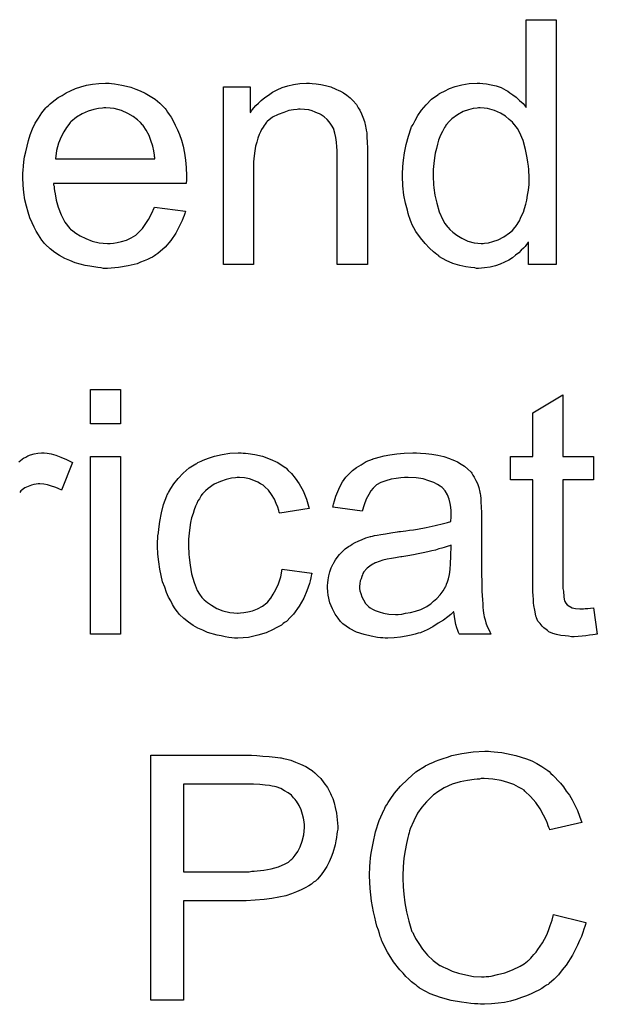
# Model space of a CAD drawing. Extents: x -1.7 to 9, y -2.8 to 5.2.
# Tile 125 of 227: x 6.317 to 6.506, y -0.05 to 0.272. Entities that reach past the tile are written whole.
import ezdxf

# ---------------------------------------------------------------- set-up
doc = ezdxf.new("R2010")
doc.units = 0
doc.layers.add('qfn32-50-23-b_document', color=1, linetype='CONTINUOUS')

msp = doc.modelspace()

# ---------------------------------------------------------------- linework, layer by layer
at = {"layer": 'qfn32-50-23-b_document', "color": 1}
for points in [[(6.49297, 0.191567), (6.48383, 0.191567), (6.48383, 0.198857), (6.483714, 0.198741), (6.483599, 0.19851), (6.483252, 0.198047), (6.482789, 0.197468), (6.48221, 0.19689), (6.481516, 0.196196), (6.480706, 0.195386), (6.479665, 0.194576), (6.478623, 0.193766), (6.477467, 0.192956), (6.476078, 0.192262), (6.474574, 0.191683), (6.47307, 0.191105), (6.471334, 0.190642), (6.469483, 0.190411), (6.467516, 0.190295), (6.466822, 0.190295), (6.466359, 0.190411), (6.464971, 0.190526), (6.463351, 0.190758), (6.461384, 0.19122), (6.459186, 0.191915), (6.456988, 0.19284), (6.454789, 0.194113), (6.454674, 0.194113), (6.454558, 0.194344), (6.453864, 0.194807), (6.452822, 0.195733), (6.45155, 0.19689), (6.450046, 0.198394), (6.448542, 0.200245), (6.447037, 0.202328), (6.445765, 0.204757), (6.445765, 0.204873), (6.445649, 0.205104), (6.445533, 0.205452), (6.445302, 0.205914), (6.44507, 0.206608), (6.444723, 0.207418), (6.444492, 0.208228), (6.444261, 0.20927), (6.443682, 0.211584), (6.443104, 0.214245), (6.442757, 0.217253), (6.442641, 0.220493), (6.442641, 0.220608), (6.442641, 0.22084), (6.442641, 0.221302), (6.442641, 0.221997), (6.442757, 0.222691), (6.442757, 0.223616), (6.442988, 0.225699), (6.443335, 0.228129), (6.443913, 0.23079), (6.444608, 0.233567), (6.445533, 0.236228), (6.445533, 0.236343), (6.445649, 0.236575), (6.44588, 0.236922), (6.446112, 0.237385), (6.446806, 0.238657), (6.447732, 0.240277), (6.448889, 0.242013), (6.450393, 0.243748), (6.452128, 0.245599), (6.454211, 0.247103), (6.454327, 0.247103), (6.454442, 0.247219), (6.454789, 0.247451), (6.455252, 0.247682), (6.456409, 0.248261), (6.458029, 0.24907), (6.45988, 0.249765), (6.462078, 0.250343), (6.464508, 0.250806), (6.467053, 0.250922), (6.467979, 0.250922), (6.468905, 0.250806), (6.470177, 0.25069), (6.471681, 0.250343), (6.473301, 0.249996), (6.474921, 0.249417), (6.476425, 0.248608), (6.476657, 0.248492), (6.477119, 0.248261), (6.477814, 0.247682), (6.478739, 0.247103), (6.479896, 0.246294), (6.480938, 0.245252), (6.482095, 0.244211), (6.483136, 0.242938), (6.483136, 0.271632), (6.49297, 0.271632), (6.49297, 0.191567)], [(6.347535, 0.250806), (6.348461, 0.25069), (6.349618, 0.250459), (6.350891, 0.250227), (6.352395, 0.24988), (6.353783, 0.249533), (6.355403, 0.248955), (6.356907, 0.248376), (6.358527, 0.247566), (6.360147, 0.246641), (6.361766, 0.245599), (6.363271, 0.244327), (6.364659, 0.242938), (6.364775, 0.242823), (6.365006, 0.242591), (6.365353, 0.242128), (6.365816, 0.241434), (6.366395, 0.240624), (6.366973, 0.239699), (6.367667, 0.238542), (6.368361, 0.237153), (6.369056, 0.235649), (6.36975, 0.234029), (6.370328, 0.232178), (6.370907, 0.230211), (6.37137, 0.228013), (6.371717, 0.225699), (6.371948, 0.223269), (6.372064, 0.220608), (6.372064, 0.220493), (6.372064, 0.22003), (6.372064, 0.21922), (6.371948, 0.218063), (6.328561, 0.218063), (6.328561, 0.217947), (6.328561, 0.2176), (6.328676, 0.217137), (6.328676, 0.216443), (6.328792, 0.215633), (6.329023, 0.214708), (6.32937, 0.212625), (6.330065, 0.210311), (6.33099, 0.207766), (6.332263, 0.205452), (6.333883, 0.203369), (6.333998, 0.203369), (6.334114, 0.203137), (6.334808, 0.202559), (6.33585, 0.201749), (6.337238, 0.200939), (6.339089, 0.200014), (6.341172, 0.199204), (6.343486, 0.198625), (6.344759, 0.19851), (6.346147, 0.198394), (6.347073, 0.198394), (6.348114, 0.19851), (6.349387, 0.198741), (6.350775, 0.199088), (6.352395, 0.199551), (6.353899, 0.200245), (6.355403, 0.201171), (6.355519, 0.201286), (6.356097, 0.201749), (6.356791, 0.202443), (6.357601, 0.203369), (6.358527, 0.204642), (6.359568, 0.206261), (6.360609, 0.208113), (6.361535, 0.210311), (6.371717, 0.209038), (6.371717, 0.208923), (6.371601, 0.208691), (6.371485, 0.208228), (6.371254, 0.207534), (6.370907, 0.20684), (6.37056, 0.205914), (6.369634, 0.203947), (6.368477, 0.201749), (6.366857, 0.199435), (6.365006, 0.197237), (6.362692, 0.195154), (6.362576, 0.195154), (6.362345, 0.194923), (6.361998, 0.194691), (6.361535, 0.194344), (6.360841, 0.193997), (6.360147, 0.19365), (6.359221, 0.193187), (6.35818, 0.192725), (6.357023, 0.192262), (6.355866, 0.191799), (6.352973, 0.191105), (6.349734, 0.190526), (6.346147, 0.190295), (6.344874, 0.190295), (6.344064, 0.190411), (6.343023, 0.190526), (6.34175, 0.190758), (6.340362, 0.190989), (6.338858, 0.19122), (6.335618, 0.192146), (6.333883, 0.19284), (6.332263, 0.193534), (6.330528, 0.19446), (6.328908, 0.195501), (6.327404, 0.196658), (6.3259, 0.198047), (6.325784, 0.198162), (6.325552, 0.198394), (6.325205, 0.198857), (6.324743, 0.199551), (6.324164, 0.200361), (6.323586, 0.201286), (6.322891, 0.202443), (6.322197, 0.203716), (6.321503, 0.20522), (6.320809, 0.20684), (6.32023, 0.208691), (6.319652, 0.210658), (6.319189, 0.212741), (6.318842, 0.215055), (6.31861, 0.217484), (6.318495, 0.22003), (6.318495, 0.220145), (6.318495, 0.220724), (6.318495, 0.221418), (6.31861, 0.222459), (6.318726, 0.223732), (6.318842, 0.22512), (6.319073, 0.22674), (6.31942, 0.22836), (6.320346, 0.232062), (6.320924, 0.233914), (6.321619, 0.235881), (6.322544, 0.237732), (6.323586, 0.239467), (6.324743, 0.241203), (6.326015, 0.242823), (6.326131, 0.242938), (6.326362, 0.24317), (6.326825, 0.243517), (6.327404, 0.244095), (6.328098, 0.244674), (6.329023, 0.245368), (6.330065, 0.246178), (6.331337, 0.246872), (6.33261, 0.247682), (6.334114, 0.248376), (6.335734, 0.24907), (6.33747, 0.249649), (6.339321, 0.250227), (6.341288, 0.250575), (6.34337, 0.250806), (6.345569, 0.250922), (6.346725, 0.250922), (6.347535, 0.250806)], [(6.413137, 0.250806), (6.41441, 0.25069), (6.415914, 0.250459), (6.417534, 0.250112), (6.419269, 0.249649), (6.420889, 0.248955), (6.421121, 0.248839), (6.421583, 0.248608), (6.422393, 0.248261), (6.423319, 0.247682), (6.424476, 0.246988), (6.425517, 0.246062), (6.426559, 0.245137), (6.427484, 0.24398), (6.4276, 0.243864), (6.427831, 0.243401), (6.428178, 0.242823), (6.428757, 0.242013), (6.42922, 0.240856), (6.429682, 0.239699), (6.430261, 0.23831), (6.430608, 0.236806), (6.430608, 0.23669), (6.430724, 0.236228), (6.430839, 0.235534), (6.430955, 0.234608), (6.430955, 0.23322), (6.431071, 0.2316), (6.431186, 0.229633), (6.431186, 0.227203), (6.431186, 0.191567), (6.421352, 0.191567), (6.421352, 0.22674), (6.421352, 0.226856), (6.421352, 0.226972), (6.421352, 0.227782), (6.421352, 0.228823), (6.421236, 0.230096), (6.421121, 0.2316), (6.420889, 0.233104), (6.420542, 0.234492), (6.420195, 0.235765), (6.420195, 0.235881), (6.419964, 0.236228), (6.419617, 0.236806), (6.419269, 0.2375), (6.418691, 0.238195), (6.417997, 0.239005), (6.417071, 0.239814), (6.41603, 0.240509), (6.415914, 0.240624), (6.415567, 0.240856), (6.414873, 0.241087), (6.414063, 0.241434), (6.413137, 0.241781), (6.41198, 0.242128), (6.410592, 0.242244), (6.409203, 0.24236), (6.408625, 0.24236), (6.408162, 0.242244), (6.407005, 0.242128), (6.405501, 0.241897), (6.403881, 0.241319), (6.40203, 0.240624), (6.400179, 0.239699), (6.398443, 0.23831), (6.398212, 0.238079), (6.397749, 0.2375), (6.397402, 0.237038), (6.397055, 0.236459), (6.396592, 0.235765), (6.396245, 0.234955), (6.395782, 0.234029), (6.395319, 0.232872), (6.394972, 0.2316), (6.394625, 0.230211), (6.394394, 0.228707), (6.394163, 0.227087), (6.393931, 0.22512), (6.393931, 0.223154), (6.393931, 0.191567), (6.384097, 0.191567), (6.384097, 0.249649), (6.39289, 0.249649), (6.39289, 0.241319), (6.393006, 0.241434), (6.393237, 0.241781), (6.393584, 0.242244), (6.394047, 0.242823), (6.394741, 0.243517), (6.395551, 0.244327), (6.396476, 0.245252), (6.397633, 0.246178), (6.398791, 0.246988), (6.400179, 0.247913), (6.401683, 0.248723), (6.403303, 0.249417), (6.405154, 0.249996), (6.407005, 0.250459), (6.409088, 0.250806), (6.411286, 0.250922), (6.412212, 0.250922), (6.413137, 0.250806)], [(6.345684, 0.242823), (6.34499, 0.242823), (6.344527, 0.242707), (6.343255, 0.242591), (6.34175, 0.242244), (6.339899, 0.241666), (6.337932, 0.240856), (6.336081, 0.239699), (6.33423, 0.238195), (6.333998, 0.237963), (6.333536, 0.237385), (6.332726, 0.236343), (6.331916, 0.234955), (6.33099, 0.233335), (6.33018, 0.231253), (6.329486, 0.228823), (6.329139, 0.226162), (6.361651, 0.226162), (6.361651, 0.226278), (6.361651, 0.226509), (6.361535, 0.226856), (6.361535, 0.227319), (6.361304, 0.228707), (6.360957, 0.230211), (6.360378, 0.232062), (6.3598, 0.233798), (6.358874, 0.235534), (6.357833, 0.237038), (6.357833, 0.237153), (6.357601, 0.237269), (6.357023, 0.237963), (6.355981, 0.238889), (6.354593, 0.23993), (6.352858, 0.240971), (6.350775, 0.241897), (6.348345, 0.242591), (6.347073, 0.242707), (6.345684, 0.242823)], [(6.468095, 0.242823), (6.467516, 0.242823), (6.467053, 0.242707), (6.465781, 0.242591), (6.464277, 0.242128), (6.462541, 0.24155), (6.46069, 0.240509), (6.458839, 0.239236), (6.457913, 0.23831), (6.457103, 0.237385), (6.457103, 0.237269), (6.456872, 0.237153), (6.456756, 0.236806), (6.456409, 0.236343), (6.456062, 0.235765), (6.455715, 0.235071), (6.455368, 0.234261), (6.454905, 0.233335), (6.454442, 0.232178), (6.454095, 0.230905), (6.453748, 0.229517), (6.453401, 0.228013), (6.453169, 0.226393), (6.452938, 0.224542), (6.452707, 0.222575), (6.452707, 0.220493), (6.452707, 0.220377), (6.452707, 0.22003), (6.452707, 0.219451), (6.452822, 0.218641), (6.452822, 0.217716), (6.452938, 0.216674), (6.453285, 0.214245), (6.453864, 0.211584), (6.454674, 0.208807), (6.455831, 0.206146), (6.456525, 0.204989), (6.457335, 0.203832), (6.45745, 0.203832), (6.457566, 0.2036), (6.458145, 0.203022), (6.459186, 0.202096), (6.460459, 0.201171), (6.462078, 0.200129), (6.464045, 0.199204), (6.466128, 0.198625), (6.467285, 0.19851), (6.468442, 0.198394), (6.46902, 0.198394), (6.469483, 0.19851), (6.470756, 0.198625), (6.47226, 0.199088), (6.473995, 0.199667), (6.475847, 0.200592), (6.477698, 0.201865), (6.478623, 0.202675), (6.479433, 0.2036), (6.479433, 0.203716), (6.479665, 0.203832), (6.479896, 0.204179), (6.480128, 0.204642), (6.480475, 0.20522), (6.480938, 0.205799), (6.481285, 0.206724), (6.481747, 0.20765), (6.48221, 0.208691), (6.482557, 0.209848), (6.48302, 0.211237), (6.483367, 0.212625), (6.483599, 0.214245), (6.48383, 0.215864), (6.484061, 0.217716), (6.484061, 0.219683), (6.484061, 0.219798), (6.484061, 0.220261), (6.484061, 0.22084), (6.483946, 0.221649), (6.483946, 0.222575), (6.48383, 0.223732), (6.483714, 0.225005), (6.483483, 0.226393), (6.482904, 0.22917), (6.482095, 0.232062), (6.480938, 0.234839), (6.480243, 0.235996), (6.479433, 0.237153), (6.479433, 0.237269), (6.479202, 0.237385), (6.478623, 0.238079), (6.477582, 0.239005), (6.47631, 0.240046), (6.47469, 0.241087), (6.472723, 0.241897), (6.470525, 0.242591), (6.469368, 0.242707), (6.468095, 0.242823)], [(6.350428, 0.139456), (6.340593, 0.139456), (6.340593, 0.150679), (6.350428, 0.150679), (6.350428, 0.139456)], [(6.495169, 0.128696), (6.505119, 0.128696), (6.505119, 0.12106), (6.495169, 0.12106), (6.495169, 0.086928), (6.495169, 0.086697), (6.495169, 0.086234), (6.495169, 0.08554), (6.495284, 0.08473), (6.4954, 0.082879), (6.495516, 0.082069), (6.495631, 0.08149), (6.495747, 0.081259), (6.496094, 0.080796), (6.496557, 0.080218), (6.497367, 0.079639), (6.497598, 0.079524), (6.498177, 0.079292), (6.499218, 0.079061), (6.500722, 0.078945), (6.501879, 0.078945), (6.502458, 0.079061), (6.503268, 0.079061), (6.504193, 0.079177), (6.505119, 0.079292), (6.506391, 0.070615), (6.50616, 0.070615), (6.505697, 0.070499), (6.504887, 0.070383), (6.503846, 0.070268), (6.502689, 0.070036), (6.501416, 0.069921), (6.498871, 0.069805), (6.497945, 0.069805), (6.49702, 0.069921), (6.495863, 0.070036), (6.494474, 0.070152), (6.493086, 0.070499), (6.491813, 0.070846), (6.490541, 0.071425), (6.490425, 0.07154), (6.490078, 0.071772), (6.489615, 0.072119), (6.488921, 0.072697), (6.488342, 0.073276), (6.487648, 0.074086), (6.486954, 0.074896), (6.486491, 0.075937), (6.486491, 0.076053), (6.48626, 0.076515), (6.486144, 0.077325), (6.485913, 0.078482), (6.485681, 0.079986), (6.485565, 0.080912), (6.485565, 0.081953), (6.48545, 0.083226), (6.485334, 0.084499), (6.485334, 0.085887), (6.485334, 0.087507), (6.485334, 0.12106), (6.478045, 0.12106), (6.478045, 0.128696), (6.485334, 0.128696), (6.485334, 0.143043), (6.495169, 0.148944), (6.495169, 0.128696)], [(6.317222, 0.126961), (6.318263, 0.127886), (6.318379, 0.128002), (6.318726, 0.128233), (6.31942, 0.12858), (6.320114, 0.128928), (6.32104, 0.129275), (6.322197, 0.129622), (6.323354, 0.129853), (6.324627, 0.129969), (6.325437, 0.129969), (6.326478, 0.129853)], [(6.326478, 0.129853), (6.327751, 0.129622), (6.329255, 0.129159), (6.330875, 0.12858), (6.332726, 0.12777), (6.334693, 0.126729), (6.331106, 0.117705), (6.33099, 0.11782), (6.330528, 0.118052), (6.329833, 0.118399), (6.328908, 0.118746), (6.327866, 0.119093), (6.326594, 0.11944), (6.325321, 0.119671), (6.324048, 0.119787), (6.32347, 0.119787), (6.322891, 0.119671), (6.322081, 0.119556), (6.321271, 0.119324), (6.32023, 0.118977), (6.319189, 0.118514), (6.318263, 0.11782), (6.318148, 0.117705), (6.317801, 0.117473), (6.317453, 0.11701)], [(6.390576, 0.129853), (6.39127, 0.129853), (6.392196, 0.129737), (6.394394, 0.12939), (6.396824, 0.128812), (6.399369, 0.127886), (6.401914, 0.126729), (6.404344, 0.125109), (6.40446, 0.125109), (6.404575, 0.124878), (6.40527, 0.124184), (6.406311, 0.123142), (6.407584, 0.121638), (6.408856, 0.119787), (6.410129, 0.117473), (6.411286, 0.114812), (6.412096, 0.111688), (6.402493, 0.110184), (6.402493, 0.1103), (6.402377, 0.110415), (6.402261, 0.11111), (6.401914, 0.112151), (6.401336, 0.113424), (6.400757, 0.114812), (6.399832, 0.116316), (6.398791, 0.117705), (6.397633, 0.118862), (6.397518, 0.118977), (6.397055, 0.119324), (6.396245, 0.119787), (6.395319, 0.120366), (6.394047, 0.120944), (6.392658, 0.121407), (6.391039, 0.121754), (6.389303, 0.12187), (6.388609, 0.12187), (6.38803, 0.121754), (6.386758, 0.121638), (6.385022, 0.121176), (6.383171, 0.120597), (6.381088, 0.119671), (6.379122, 0.118283), (6.378196, 0.117473), (6.37727, 0.116548), (6.37727, 0.116432), (6.377039, 0.116316), (6.376807, 0.115969), (6.376576, 0.115506), (6.376229, 0.114928), (6.375766, 0.114234), (6.375419, 0.113424), (6.374956, 0.112498), (6.374493, 0.111341), (6.374146, 0.110068), (6.373684, 0.10868), (6.373337, 0.107176), (6.373105, 0.105556), (6.372874, 0.103705), (6.372642, 0.101738), (6.372642, 0.099655), (6.372642, 0.09954), (6.372642, 0.099193), (6.372642, 0.098498), (6.372758, 0.097804), (6.372758, 0.096763), (6.372874, 0.095722), (6.373221, 0.093176), (6.373684, 0.090399), (6.374493, 0.087507), (6.375535, 0.084962), (6.376229, 0.083689), (6.377039, 0.082647), (6.37727, 0.082416), (6.377849, 0.081838), (6.37889, 0.081028), (6.380163, 0.080102), (6.381898, 0.079061), (6.383865, 0.078251), (6.386179, 0.077672), (6.387452, 0.077557), (6.388725, 0.077441), (6.388956, 0.077441), (6.38965, 0.077557), (6.390807, 0.077672), (6.39208, 0.077904), (6.393584, 0.078251), (6.395204, 0.078945), (6.396824, 0.079755), (6.398328, 0.080912), (6.398559, 0.081028), (6.398906, 0.081606), (6.3996, 0.082416), (6.40041, 0.083689), (6.40122, 0.085193), (6.402146, 0.087044), (6.40284, 0.089358), (6.403303, 0.091903), (6.413022, 0.090631), (6.413022, 0.090515), (6.412906, 0.090168), (6.41279, 0.089705), (6.412675, 0.089011), (6.412443, 0.088085), (6.412212, 0.08716), (6.411402, 0.084846), (6.41036, 0.082416), (6.408856, 0.079755), (6.407005, 0.07721), (6.405964, 0.076053), (6.404807, 0.074896), (6.404691, 0.07478), (6.40446, 0.074664), (6.404113, 0.074433), (6.40365, 0.074086), (6.403071, 0.073623), (6.402261, 0.07316), (6.401336, 0.072697), (6.40041, 0.072119), (6.398096, 0.071078), (6.395319, 0.070268), (6.392311, 0.069573), (6.390576, 0.069458), (6.38884, 0.069342), (6.387683, 0.069342), (6.386873, 0.069458), (6.385832, 0.069573), (6.384675, 0.069805), (6.383402, 0.070036), (6.382014, 0.070268), (6.37889, 0.071193), (6.377386, 0.071887), (6.375766, 0.072582), (6.374146, 0.073507), (6.372642, 0.074549), (6.371138, 0.075706), (6.36975, 0.077094), (6.369634, 0.07721), (6.369403, 0.077441), (6.369056, 0.077904), (6.368593, 0.078482), (6.36813, 0.079292), (6.367436, 0.080334), (6.366857, 0.08149), (6.366163, 0.082763), (6.365469, 0.084267), (6.36489, 0.086003), (6.364196, 0.087738), (6.363733, 0.089821), (6.363271, 0.091903), (6.362923, 0.094333), (6.362692, 0.096763), (6.362576, 0.099424), (6.362576, 0.09954), (6.362576, 0.099887), (6.362576, 0.10035), (6.362576, 0.101044), (6.362692, 0.101854), (6.362692, 0.102779), (6.362808, 0.103821), (6.362923, 0.104978), (6.363271, 0.107523), (6.363849, 0.1103), (6.364543, 0.113077), (6.365585, 0.115853), (6.365585, 0.115969), (6.3657, 0.116201), (6.365932, 0.116548), (6.366163, 0.11701), (6.366857, 0.118283), (6.367899, 0.119787), (6.369287, 0.121523), (6.370907, 0.123258), (6.372874, 0.124994), (6.375072, 0.126382), (6.375188, 0.126382), (6.375419, 0.126498), (6.375766, 0.126729), (6.376229, 0.126961), (6.376807, 0.127192), (6.377502, 0.127539), (6.379237, 0.128233), (6.381204, 0.128812), (6.383634, 0.12939), (6.386179, 0.129853), (6.388956, 0.129969), (6.389882, 0.129969), (6.390576, 0.129853)], [(6.448542, 0.129853), (6.450277, 0.129737), (6.452244, 0.129506), (6.454211, 0.129159), (6.456178, 0.128696), (6.458029, 0.128118), (6.45826, 0.128002), (6.458839, 0.12777), (6.459649, 0.127423), (6.46069, 0.126961), (6.461847, 0.126266), (6.463004, 0.125572), (6.464045, 0.124647), (6.464971, 0.123721), (6.465087, 0.123605), (6.465318, 0.123258), (6.465665, 0.12268), (6.466128, 0.121986), (6.466706, 0.120944), (6.467169, 0.119903), (6.467632, 0.11863), (6.467979, 0.117126), (6.467979, 0.11701), (6.468095, 0.116663), (6.468211, 0.115969), (6.468326, 0.115043), (6.468326, 0.113771), (6.468442, 0.112267), (6.468558, 0.1103), (6.468558, 0.108102), (6.468558, 0.094912), (6.468558, 0.094796), (6.468558, 0.094333), (6.468558, 0.093639), (6.468558, 0.092713), (6.468558, 0.091672), (6.468558, 0.090399), (6.468673, 0.087623), (6.468673, 0.08473), (6.468789, 0.081838), (6.468905, 0.080565), (6.468905, 0.079408), (6.46902, 0.078367), (6.469136, 0.077557), (6.469136, 0.077441), (6.469252, 0.076978), (6.469368, 0.076284), (6.469715, 0.075358), (6.469946, 0.074317), (6.470409, 0.07316), (6.470987, 0.071887), (6.471566, 0.070615), (6.461269, 0.070615), (6.461153, 0.07073), (6.461037, 0.071193), (6.460806, 0.071772), (6.460459, 0.072697), (6.460111, 0.073739), (6.45988, 0.075011), (6.459649, 0.0764), (6.459417, 0.077904), (6.459302, 0.077904), (6.459186, 0.077672), (6.458492, 0.077094), (6.45745, 0.076284), (6.456062, 0.075243), (6.454327, 0.074201), (6.452591, 0.073044), (6.45074, 0.072003), (6.448773, 0.071193), (6.448542, 0.071078), (6.447847, 0.070962), (6.446806, 0.070615), (6.445533, 0.070268), (6.443913, 0.069921), (6.442062, 0.069689), (6.43998, 0.069458), (6.437897, 0.069342), (6.436971, 0.069342), (6.436277, 0.069458), (6.435467, 0.069458), (6.434542, 0.069573), (6.432459, 0.069921), (6.430145, 0.070499), (6.4276, 0.071309), (6.425286, 0.072466), (6.423203, 0.07397), (6.422972, 0.074201), (6.422393, 0.07478), (6.421583, 0.075821), (6.420658, 0.07721), (6.419732, 0.078945), (6.418922, 0.080912), (6.418344, 0.083342), (6.418228, 0.084499), (6.418112, 0.085887), (6.418112, 0.086118), (6.418112, 0.086581), (6.418228, 0.087391), (6.418344, 0.088433), (6.418575, 0.089705), (6.418922, 0.090978), (6.419385, 0.092366), (6.419964, 0.093639), (6.420079, 0.093755), (6.420311, 0.094218), (6.420774, 0.094912), (6.421352, 0.095722), (6.422046, 0.096647), (6.422972, 0.097573), (6.423897, 0.098498), (6.425054, 0.099308), (6.42517, 0.099424), (6.425633, 0.099655), (6.426211, 0.100118), (6.427137, 0.100581), (6.428178, 0.101044), (6.429451, 0.101622), (6.430724, 0.102085), (6.432228, 0.102548), (6.432343, 0.102548), (6.432806, 0.102664), (6.433501, 0.102895), (6.434426, 0.103011), (6.435583, 0.103242), (6.437087, 0.103474), (6.438823, 0.103821), (6.440905, 0.104052), (6.441021, 0.104052), (6.441484, 0.104168), (6.442062, 0.104168), (6.442872, 0.104283), (6.443798, 0.104399), (6.444955, 0.10463), (6.446227, 0.104746), (6.447616, 0.104978), (6.450393, 0.105556), (6.453401, 0.106135), (6.456062, 0.106829), (6.457335, 0.107176), (6.458492, 0.107523), (6.458492, 0.107639), (6.458492, 0.10787), (6.458607, 0.108564), (6.458607, 0.109374), (6.458607, 0.109837), (6.458607, 0.110068), (6.458607, 0.110184), (6.458607, 0.1103), (6.458607, 0.110994), (6.458492, 0.112151), (6.45826, 0.113424), (6.457913, 0.114812), (6.457335, 0.116201), (6.456641, 0.117473), (6.455715, 0.118514), (6.455599, 0.11863), (6.455021, 0.119093), (6.454095, 0.119556), (6.452938, 0.12025), (6.451318, 0.120829), (6.449467, 0.121407), (6.447153, 0.121754), (6.444492, 0.12187), (6.443335, 0.12187), (6.442178, 0.121754), (6.440558, 0.121523), (6.438938, 0.121291), (6.437203, 0.120829), (6.435583, 0.12025), (6.434195, 0.11944), (6.434079, 0.119324), (6.433616, 0.118977), (6.433038, 0.118399), (6.432343, 0.117473), (6.431649, 0.116316), (6.430839, 0.114812), (6.430145, 0.112961), (6.429451, 0.110878), (6.419848, 0.112151), (6.419848, 0.112267), (6.419964, 0.112382), (6.419964, 0.11273), (6.420079, 0.113192), (6.420426, 0.114234), (6.420889, 0.115738), (6.421468, 0.117242), (6.422162, 0.118862), (6.423087, 0.120481), (6.424129, 0.121986), (6.424244, 0.122101), (6.424707, 0.122564), (6.425401, 0.123258), (6.426327, 0.124184), (6.4276, 0.125109), (6.429104, 0.126035), (6.430839, 0.127076), (6.432806, 0.127886), (6.432922, 0.127886), (6.433038, 0.128002), (6.433385, 0.128118), (6.433848, 0.128233), (6.435005, 0.12858), (6.436624, 0.128928), (6.438476, 0.129275), (6.44079, 0.129622), (6.443219, 0.129853), (6.445996, 0.129969), (6.447269, 0.129969), (6.448542, 0.129853)], [(6.350428, 0.070615), (6.340593, 0.070615), (6.340593, 0.128696), (6.350428, 0.128696), (6.350428, 0.070615)], [(6.458607, 0.099771), (6.458492, 0.099771), (6.458376, 0.099655), (6.458029, 0.09954), (6.457566, 0.099424), (6.456988, 0.099193), (6.456293, 0.098961), (6.455484, 0.09873), (6.454558, 0.098498), (6.453517, 0.098151), (6.452244, 0.09792), (6.450971, 0.097573), (6.449467, 0.097226), (6.447847, 0.096879), (6.446227, 0.096531), (6.444376, 0.0963), (6.442409, 0.095953), (6.442178, 0.095953), (6.441484, 0.095837), (6.440327, 0.095606), (6.439054, 0.095374), (6.437666, 0.095143), (6.436277, 0.094796), (6.435005, 0.094449), (6.433848, 0.093986), (6.433732, 0.093986), (6.433385, 0.093755), (6.432922, 0.093523), (6.432459, 0.093176), (6.431071, 0.092251), (6.429914, 0.090862), (6.429914, 0.090746), (6.429682, 0.090515), (6.429567, 0.090052), (6.429335, 0.089474), (6.429104, 0.08878), (6.428873, 0.088085), (6.428757, 0.08716), (6.428641, 0.086234), (6.428641, 0.086118), (6.428641, 0.08554), (6.428757, 0.084846), (6.428988, 0.08392), (6.429335, 0.082879), (6.429914, 0.081838), (6.430608, 0.080681), (6.431534, 0.079639), (6.431649, 0.079524), (6.432112, 0.079292), (6.432806, 0.078829), (6.433732, 0.078367), (6.435005, 0.077904), (6.436509, 0.077441), (6.438244, 0.07721), (6.440327, 0.077094), (6.441252, 0.077094), (6.442409, 0.07721), (6.443682, 0.077441), (6.445302, 0.077672), (6.446922, 0.078135), (6.448657, 0.078714), (6.450393, 0.079524), (6.450624, 0.079639), (6.451087, 0.079986), (6.451897, 0.080565), (6.452822, 0.081375), (6.453864, 0.0823), (6.455021, 0.083457), (6.455946, 0.084846), (6.456872, 0.08635), (6.456988, 0.086466), (6.457103, 0.086928), (6.457335, 0.087738), (6.457682, 0.08878), (6.458029, 0.090168), (6.45826, 0.091788), (6.458376, 0.093755), (6.458492, 0.096069), (6.458607, 0.099771)], [(6.471566, 0.032272), (6.472607, 0.032156), (6.47388, 0.03204), (6.475153, 0.031925), (6.476657, 0.031578), (6.47978, 0.030883), (6.483252, 0.029842), (6.484987, 0.029148), (6.486607, 0.028338), (6.488227, 0.027297), (6.489846, 0.026255), (6.489962, 0.02614), (6.490194, 0.026024), (6.490656, 0.025677), (6.491235, 0.025098), (6.491813, 0.02452), (6.492623, 0.02371), (6.493433, 0.022784), (6.494359, 0.021859), (6.495284, 0.020702), (6.49621, 0.019313), (6.497251, 0.017925), (6.498177, 0.016421), (6.498987, 0.014685), (6.499912, 0.01295), (6.500606, 0.011099), (6.501301, 0.009016), (6.490888, 0.006586), (6.490888, 0.006702), (6.490772, 0.006933), (6.490541, 0.007396), (6.490309, 0.007975), (6.490078, 0.008669), (6.489731, 0.009594), (6.488805, 0.011446), (6.487648, 0.013528), (6.48626, 0.015611), (6.484524, 0.017578), (6.482673, 0.019313), (6.482442, 0.019545), (6.481747, 0.020008), (6.48059, 0.020586), (6.479086, 0.021396), (6.477119, 0.02209), (6.474921, 0.022784), (6.47226, 0.023247), (6.469368, 0.023363), (6.468442, 0.023363), (6.467863, 0.023247), (6.467053, 0.023247), (6.466128, 0.023131), (6.46393, 0.022784), (6.4615, 0.022322), (6.458954, 0.021512), (6.456293, 0.020355), (6.453864, 0.018851), (6.453748, 0.018851), (6.453632, 0.018619), (6.452822, 0.018041), (6.451781, 0.017115), (6.450508, 0.015727), (6.449004, 0.013991), (6.447616, 0.012024), (6.446343, 0.009594), (6.445186, 0.006933), (6.445186, 0.006818), (6.44507, 0.006586), (6.444955, 0.006239), (6.444839, 0.005661), (6.444608, 0.004966), (6.444376, 0.004157), (6.444029, 0.00219), (6.443566, -0.000124), (6.443104, -0.00267), (6.442872, -0.005447), (6.442757, -0.008455), (6.442757, -0.00857), (6.442757, -0.008918), (6.442757, -0.009496), (6.442757, -0.01019), (6.442872, -0.011), (6.442872, -0.012041), (6.442988, -0.013198), (6.443104, -0.014471), (6.443451, -0.017248), (6.444029, -0.020256), (6.444723, -0.023264), (6.445649, -0.026273), (6.445649, -0.026388), (6.445765, -0.02662), (6.445996, -0.026967), (6.446227, -0.027545), (6.446922, -0.028934), (6.447963, -0.030553), (6.449236, -0.032405), (6.450855, -0.034371), (6.452707, -0.036107), (6.454905, -0.037727), (6.455021, -0.037727), (6.455252, -0.037843), (6.455599, -0.038074), (6.456062, -0.038305), (6.456641, -0.038537), (6.457335, -0.038884), (6.458954, -0.039578), (6.461037, -0.040272), (6.463351, -0.040851), (6.465896, -0.041313), (6.468558, -0.041429), (6.469368, -0.041429), (6.470062, -0.041313), (6.470872, -0.041313), (6.471681, -0.041198), (6.473764, -0.040735), (6.476194, -0.040157), (6.478623, -0.039231), (6.481169, -0.037958), (6.482442, -0.037264), (6.483599, -0.036338), (6.483714, -0.036223), (6.48383, -0.036107), (6.484177, -0.03576), (6.48464, -0.035413), (6.485103, -0.034834), (6.485681, -0.03414), (6.486375, -0.033446), (6.486954, -0.03252), (6.487648, -0.031479), (6.488458, -0.030322), (6.489152, -0.029165), (6.489846, -0.027777), (6.490425, -0.026273), (6.491003, -0.024653), (6.491582, -0.022917), (6.492045, -0.021066), (6.502689, -0.023727), (6.502689, -0.023843), (6.502573, -0.024306), (6.502342, -0.025), (6.501995, -0.025925), (6.501648, -0.026967), (6.501185, -0.028239), (6.500606, -0.029628), (6.499912, -0.031132), (6.498292, -0.034371), (6.49621, -0.037611), (6.494937, -0.039231), (6.493664, -0.040851), (6.492276, -0.042239), (6.490656, -0.043627), (6.490541, -0.043743), (6.490309, -0.043975), (6.489731, -0.044206), (6.489152, -0.044669), (6.488227, -0.045247), (6.487301, -0.045826), (6.486028, -0.046404), (6.484756, -0.046983), (6.483252, -0.047677), (6.481632, -0.048255), (6.479896, -0.048834), (6.478045, -0.049413), (6.476078, -0.049875), (6.473995, -0.050107), (6.471797, -0.050338), (6.469483, -0.050454), (6.468211, -0.050454), (6.467285, -0.050338), (6.466244, -0.050338), (6.464971, -0.050222), (6.463583, -0.049991), (6.461963, -0.04976), (6.458607, -0.049181), (6.455136, -0.048255), (6.451665, -0.046983), (6.450046, -0.046173), (6.448426, -0.045247), (6.44831, -0.045132), (6.448079, -0.045016), (6.447616, -0.044669), (6.447153, -0.044206), (6.446459, -0.043743), (6.445649, -0.043049), (6.444723, -0.042239), (6.443798, -0.041313), (6.442872, -0.040272), (6.441831, -0.039231), (6.439748, -0.03657), (6.437781, -0.033446), (6.436046, -0.029975), (6.436046, -0.029859), (6.435815, -0.029512), (6.435699, -0.028934), (6.435352, -0.028239), (6.43512, -0.027314), (6.434773, -0.026157), (6.43431, -0.024884), (6.433963, -0.023496), (6.433616, -0.021992), (6.433153, -0.020256), (6.432575, -0.016669), (6.432112, -0.01262), (6.431881, -0.008455), (6.431881, -0.008339), (6.431881, -0.007876), (6.431881, -0.007182), (6.431996, -0.006372), (6.431996, -0.005215), (6.432112, -0.004058), (6.432228, -0.002554), (6.432459, -0.00105), (6.433038, 0.002305), (6.433848, 0.006008), (6.435005, 0.00971), (6.436624, 0.013297), (6.43674, 0.013413), (6.436856, 0.01376), (6.437087, 0.014223), (6.43755, 0.014801), (6.438013, 0.015611), (6.438591, 0.016537), (6.440095, 0.018619), (6.442062, 0.020933), (6.444376, 0.023247), (6.447037, 0.025561), (6.450161, 0.027528), (6.450277, 0.027644), (6.450624, 0.027759), (6.451087, 0.027991), (6.451665, 0.028338), (6.452591, 0.028685), (6.453517, 0.029032), (6.454674, 0.029495), (6.455946, 0.029958), (6.457335, 0.030421), (6.458839, 0.030883), (6.462078, 0.031578), (6.465781, 0.032156), (6.469599, 0.032387), (6.470756, 0.032387), (6.471566, 0.032272)], [(6.394972, 0.030883), (6.396939, 0.030768), (6.399022, 0.030652), (6.400989, 0.030421), (6.402724, 0.030189), (6.402956, 0.030189), (6.403766, 0.029958), (6.404807, 0.029726), (6.406195, 0.029379), (6.407699, 0.028801), (6.409319, 0.028107), (6.411055, 0.027297), (6.412559, 0.026371), (6.41279, 0.026255), (6.413253, 0.025908), (6.413947, 0.025214), (6.414873, 0.024404), (6.415914, 0.023363), (6.416955, 0.021974), (6.418112, 0.02047), (6.419038, 0.018735), (6.419154, 0.018503), (6.419385, 0.017925), (6.419848, 0.016884), (6.420311, 0.015495), (6.420658, 0.013875), (6.421121, 0.012024), (6.421352, 0.009942), (6.421468, 0.007743), (6.421468, 0.007628), (6.421468, 0.00728), (6.421468, 0.006818), (6.421352, 0.006008), (6.421236, 0.005198), (6.421121, 0.004157), (6.420889, 0.003), (6.420658, 0.001727), (6.419848, -0.000934), (6.419385, -0.002323), (6.418691, -0.003827), (6.417881, -0.005331), (6.417071, -0.006719), (6.41603, -0.008108), (6.414873, -0.009496), (6.414757, -0.009612), (6.414526, -0.009843), (6.414179, -0.01019), (6.4136, -0.010537), (6.412906, -0.011116), (6.41198, -0.011694), (6.410823, -0.012389), (6.409551, -0.012967), (6.408047, -0.013661), (6.406311, -0.014355), (6.40446, -0.014934), (6.402261, -0.015397), (6.399948, -0.01586), (6.397402, -0.016207), (6.39451, -0.016438), (6.391501, -0.016554), (6.371023, -0.016554), (6.371023, -0.049065), (6.360378, -0.049065), (6.360378, 0.030999), (6.393237, 0.030999), (6.394972, 0.030883)], [(6.393931, 0.021512), (6.371023, 0.021512), (6.371023, -0.007066), (6.392543, -0.007066), (6.393353, -0.006951), (6.394163, -0.006951), (6.395088, -0.006835), (6.397286, -0.006604), (6.399716, -0.006141), (6.402146, -0.005447), (6.404344, -0.004521), (6.405385, -0.003942), (6.406195, -0.003248), (6.406427, -0.003017), (6.40689, -0.002554), (6.407584, -0.001628), (6.408394, -0.000471), (6.409203, 0.001033), (6.409898, 0.002884), (6.41036, 0.004966), (6.410592, 0.007396), (6.410592, 0.007512), (6.410592, 0.007628), (6.410592, 0.008206), (6.410476, 0.009247), (6.410245, 0.010404), (6.410013, 0.011677), (6.409551, 0.013181), (6.408856, 0.01457), (6.408047, 0.015958), (6.407931, 0.016074), (6.407584, 0.016537), (6.407005, 0.017115), (6.406311, 0.017925), (6.40527, 0.018735), (6.404113, 0.019429), (6.40284, 0.020123), (6.401336, 0.020702), (6.40122, 0.020702), (6.400757, 0.020817), (6.400063, 0.020933), (6.399138, 0.021165), (6.397749, 0.02128), (6.396014, 0.021396), (6.393931, 0.021512)]]:
    msp.add_lwpolyline(points, dxfattribs=at)

doc.saveas('drawing.dxf')
